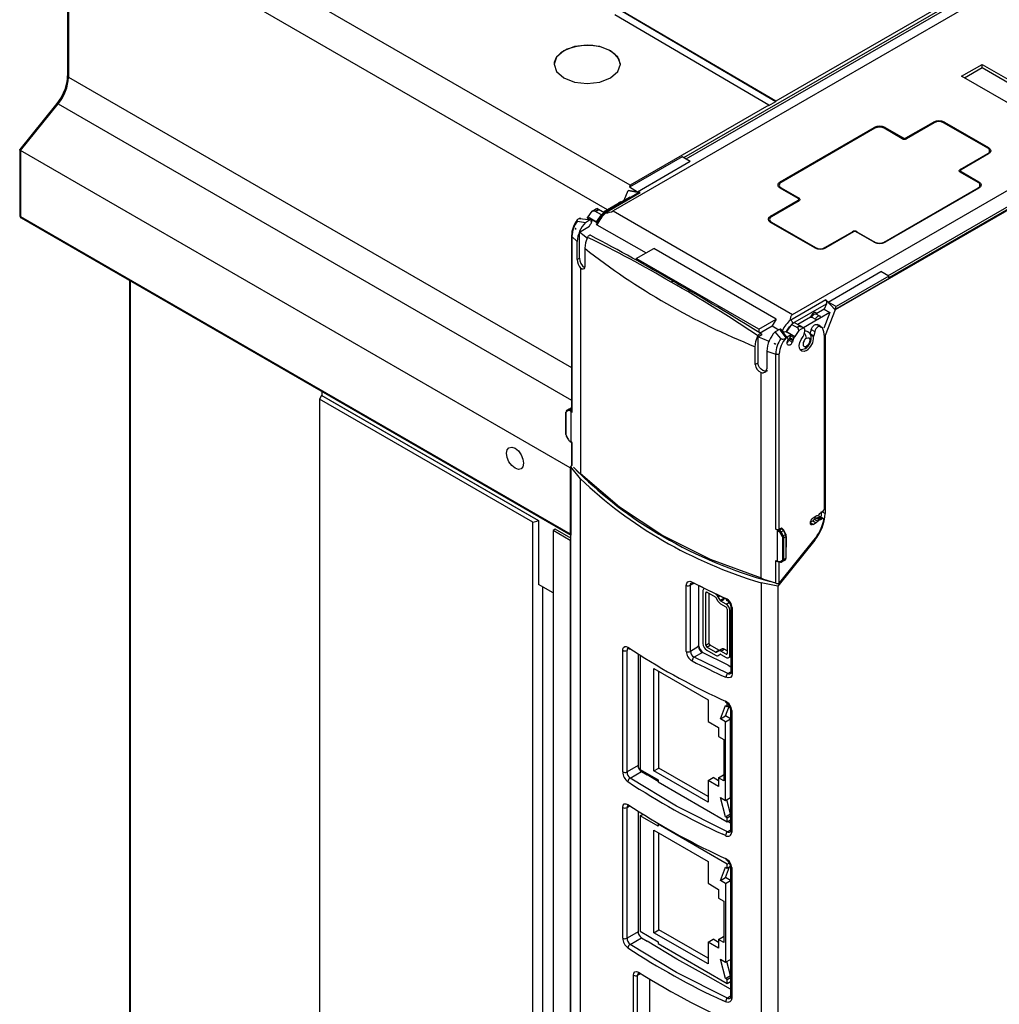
# Model space of a CAD drawing. Header units: millimetres. Extents: x 0 to 1397, y 0 to 1080.
# Tile 22 of 28: x 875 to 975, y 745 to 846. Entities that reach past the tile are written whole.
import ezdxf

# ---------------------------------------------------------------- set-up
doc = ezdxf.new("R2010")
doc.units = ezdxf.units.MM
doc.header["$LTSCALE"] = 5

msp = doc.modelspace()

# ---------------------------------------------------------------- linework, layer by layer
for p, q in [((937.12, 829.2), (880.763, 861.734)), ((879.451, 858.702), (879.451, 840.413)), ((934.8, 826.675), (879.539, 858.577)), ((879.539, 858.577), (879.539, 840.29)), ((988.659, 858.953), (952.046, 837.817)), ((989.374, 857.733), (935.39, 826.568)), ((970.874, 848.351), (942.581, 832.018)), ((971.129, 848.204), (942.837, 831.87)), ((952.046, 837.817), (936.306, 847.063)), ((936.306, 847.043), (952.046, 837.796)), ((953.775, 815.955), (1008.08, 847.305)), ((951.339, 837.408), (935.563, 846.675)), ((1009.519, 846.094), (958.119, 816.422)), ((971.099, 840.366), (973.22, 841.59)), ((971.389, 840.198), (973.22, 841.256)), ((973.22, 841.59), (983.827, 835.467)), ((973.22, 841.256), (973.22, 841.59)), ((973.22, 841.256), (983.537, 835.3)), ((879.451, 840.406), (879.451, 840.413)), ((879.539, 840.29), (931.105, 810.522)), ((981.706, 834.243), (971.099, 840.366)), ((878.808, 838.263), (878.35, 837.594)), ((878.35, 837.594), (874.541, 832.854)), ((874.624, 832.762), (878.478, 837.556)), ((878.478, 837.556), (931.104, 807.176)), ((951.339, 837.408), (937.12, 829.2)), ((951.339, 837.387), (952.046, 837.796)), ((951.339, 837.387), (951.339, 837.408)), ((952.046, 837.817), (952.046, 837.796)), ((958.113, 816.445), (992.069, 836.047)), ((963.537, 819.92), (991.832, 836.252)), ((992.069, 836.115), (963.631, 819.699)), ((952.509, 829.552), (962.126, 835.104)), ((962.211, 835.034), (952.595, 829.482)), ((965.01, 833.973), (963.172, 835.034)), ((963.257, 835.104), (965.096, 834.043)), ((965.379, 834.043), (968.207, 835.675)), ((968.292, 835.605), (965.464, 833.973)), ((973.778, 832.993), (969.253, 835.605)), ((969.338, 835.675), (973.864, 833.063)), ((874.536, 832.89), (874.536, 826.099)), ((930.981, 800.229), (874.624, 832.762)), ((874.624, 832.762), (874.624, 825.977)), ((942.436, 832.102), (937.036, 828.985)), ((943.271, 831.619), (942.436, 832.102)), ((970.95, 830.806), (973.778, 832.438)), ((973.864, 832.41), (971.035, 830.777)), ((943.271, 831.619), (937.872, 828.502)), ((972.788, 829.482), (970.95, 830.544)), ((971.035, 830.614), (972.874, 829.552)), ((937.12, 829.2), (937.036, 828.985)), ((937.872, 828.502), (937.036, 828.985)), ((954.348, 827.838), (952.509, 828.899)), ((952.595, 828.928), (954.433, 827.867)), ((963.172, 823.376), (972.788, 828.928)), ((972.874, 828.899), (963.257, 823.348)), ((938.046, 828.44), (934.44, 826.359)), ((934.54, 826.367), (938.141, 828.446)), ((937.075, 827.988), (936.214, 827.491)), ((936.517, 827.666), (936.906, 828.668)), ((936.906, 828.668), (936.916, 828.674)), ((938.141, 828.446), (936.906, 828.668)), ((936.916, 828.674), (937.872, 828.502)), ((937.168, 827.934), (937.075, 827.988)), ((933.212, 826.55), (933.682, 826.821)), ((935.864, 827.289), (934.37, 826.426)), ((936.325, 827.462), (936.278, 827.478)), ((936.338, 827.454), (936.325, 827.462)), ((951.519, 826.042), (954.348, 827.675)), ((954.433, 827.605), (951.605, 825.972)), ((874.624, 825.977), (930.981, 793.443)), ((874.686, 825.84), (931.028, 793.314)), ((932.706, 825.812), (932.803, 825.947)), ((932.91, 825.694), (932.706, 825.812)), ((932.803, 825.947), (933.212, 826.55)), ((932.803, 825.947), (933.677, 825.442)), ((933.505, 826.55), (933.212, 826.55)), ((934.18, 826.16), (933.505, 826.55)), ((933.677, 825.442), (934.18, 826.16)), ((934.463, 826.372), (933.707, 826.809)), ((935.39, 826.568), (953.775, 815.955)), ((931.714, 825.53), (932.532, 825.391)), ((931.853, 825.766), (931.88, 825.781)), ((931.892, 825.779), (931.88, 825.781)), ((931.892, 825.779), (932.866, 825.67)), ((931.931, 824.399), (932.934, 824.987)), ((932.532, 825.391), (932.966, 825.645)), ((932.866, 825.67), (932.966, 825.645)), ((932.947, 825.022), (932.933, 824.987)), ((933.081, 825.67), (932.963, 825.699)), ((933.114, 825.286), (933.074, 825.236)), ((933.169, 825.457), (933.084, 825.489)), ((933.14, 825.716), (933.662, 825.415)), ((933.169, 825.457), (933.164, 825.421)), ((933.662, 825.415), (933.843, 825.521)), ((933.662, 825.415), (933.677, 825.442)), ((933.719, 825.152), (938.744, 822.252)), ((956.045, 822.776), (951.519, 825.389)), ((951.605, 825.417), (956.13, 822.805)), ((931.108, 824.039), (931.104, 805.989)), ((931.149, 823.951), (931.145, 805.903)), ((931.149, 823.951), (931.694, 823.419)), ((931.502, 824.771), (931.496, 824.767)), ((931.496, 824.767), (931.496, 824.757)), ((931.496, 824.757), (931.567, 824.707)), ((931.567, 824.707), (931.502, 824.771)), ((931.931, 821.721), (931.931, 824.399)), ((957.091, 822.805), (959.919, 824.438)), ((960.004, 824.409), (957.176, 822.776)), ((962.126, 823.348), (960.287, 824.409)), ((960.373, 824.438), (962.211, 823.376)), ((931.693, 821.582), (931.694, 823.419)), ((932.46, 822.74), (932.459, 820.902)), ((937.748, 821.677), (939.548, 822.715)), ((952.099, 815.47), (939.548, 822.715)), ((931.693, 821.582), (931.931, 821.721)), ((950.299, 814.431), (937.748, 821.677)), ((937.748, 821.677), (937.748, 821.513)), ((932.036, 820.687), (932.031, 799.626)), ((957.414, 817.221), (962.813, 820.338)), ((963.631, 819.866), (958.231, 816.749)), ((963.631, 819.866), (962.813, 820.338)), ((963.631, 819.699), (963.631, 819.866)), ((885.779, 819.436), (885.779, 675.987)), ((885.867, 819.385), (885.867, 675.937)), ((957.195, 817.447), (953.593, 815.368)), ((953.786, 815.056), (957.237, 817.048)), ((957.237, 817.048), (957.015, 816.476)), ((958.119, 816.422), (957.195, 817.447)), ((957.414, 817.221), (958.113, 816.445)), ((958.231, 816.749), (957.414, 817.221)), ((958.113, 816.445), (958.231, 816.749)), ((956.549, 815.787), (956.195, 815.991)), ((956.241, 815.948), (956.249, 816.034)), ((957.015, 816.476), (956.249, 816.034)), ((957.581, 816.15), (956.512, 815.533)), ((957.581, 816.15), (956.958, 814.544)), ((957.015, 816.476), (957.581, 816.15)), ((958.119, 816.422), (957.098, 813.791)), ((950.299, 814.431), (952.099, 815.47)), ((950.364, 814.025), (951.679, 814.784)), ((951.679, 814.784), (952.367, 814.387)), ((953.653, 814.918), (953.141, 814.206)), ((954.328, 814.528), (953.653, 814.918)), ((954.92, 814.563), (954.048, 815.066)), ((955.6, 815.659), (954.31, 814.915)), ((956.466, 815.506), (954.876, 814.588)), ((955.6, 815.659), (955.749, 815.664)), ((955.749, 815.664), (956.103, 815.46)), ((956.629, 814.703), (956.276, 814.908)), ((956.704, 814.62), (956.35, 814.825)), ((956.812, 814.59), (956.463, 814.837)), ((956.469, 815.508), (956.466, 815.506)), ((956.512, 815.533), (956.469, 815.509)), ((950.218, 813.645), (950.616, 813.879)), ((950.299, 814.431), (950.299, 814.117)), ((950.569, 813.947), (950.616, 813.879)), ((952.424, 814.42), (951.975, 814.167)), ((952.569, 813.491), (951.975, 814.166)), ((952.525, 814.324), (952.424, 814.42)), ((953.1, 813.539), (952.525, 814.324)), ((952.716, 814.299), (952.578, 814.431)), ((953.141, 814.206), (953.126, 814.18)), ((953.126, 814.18), (953.647, 813.879)), ((953.141, 814.206), (954.016, 813.701)), ((953.164, 814.253), (953.168, 814.26)), ((953.647, 813.879), (953.199, 813.62)), ((953.915, 813.561), (953.561, 813.765)), ((954.426, 814.303), (954.016, 813.701)), ((954.426, 814.303), (954.328, 814.528)), ((954.895, 814.574), (954.426, 814.303)), ((954.923, 813.812), (955.015, 814.239)), ((955.932, 813.771), (955.578, 813.976)), ((955.61, 813.86), (955.924, 813.679)), ((955.688, 814.399), (956.042, 814.195)), ((956.042, 814.195), (955.932, 813.771)), ((957.026, 796.011), (957.03, 813.702)), ((957.098, 813.791), (957.098, 795.533)), ((950.218, 813.645), (950.218, 810.959)), ((951.894, 812.972), (952.002, 812.919)), ((952.008, 812.933), (951.894, 812.972)), ((952.008, 812.933), (952.002, 812.929)), ((952.002, 812.929), (952.002, 812.919)), ((953.1, 813.539), (953.066, 813.519)), ((953.217, 813.102), (953.277, 813.267)), ((953.39, 813.303), (953.744, 813.099)), ((953.794, 813.238), (953.441, 813.442)), ((953.477, 813.588), (953.831, 813.383)), ((953.794, 813.238), (953.744, 813.099)), ((953.831, 813.383), (953.794, 813.238)), ((949.945, 810.807), (949.946, 812.645)), ((951.123, 812.203), (951.122, 810.365)), ((951.123, 812.203), (952.044, 811.888)), ((952.04, 793.922), (952.044, 811.888)), ((952.405, 793.949), (952.409, 811.915)), ((950.218, 810.967), (949.945, 810.807)), ((950.538, 788.942), (950.543, 810.003)), ((905.49, 807.642), (905.286, 807.271)), ((905.49, 807.642), (905.523, 807.662)), ((927.7, 794.821), (905.49, 807.642)), ((905.523, 808.038), (905.523, 807.641)), ((905.523, 807.641), (927.737, 794.817)), ((927.135, 794.657), (905.286, 807.271)), ((905.286, 807.271), (905.286, 652.7)), ((930.503, 805.917), (930.502, 803.67)), ((930.532, 805.877), (930.531, 803.63)), ((930.803, 806.101), (930.573, 805.968)), ((930.823, 806.228), (930.594, 806.096)), ((930.823, 806.228), (931.065, 806.367)), ((931.027, 806.019), (930.903, 806.091)), ((931.104, 806.288), (930.973, 806.213)), ((931.104, 806.138), (930.973, 806.213)), ((931.027, 806.019), (931.026, 802.916)), ((931.145, 805.903), (931.027, 806.019)), ((930.557, 803.481), (930.786, 803.084)), ((930.573, 803.49), (930.802, 803.093)), ((930.902, 802.987), (931.026, 802.916)), ((930.923, 802.942), (931.067, 802.858)), ((931.026, 802.916), (931.145, 802.8)), ((931.103, 802.889), (931.102, 800.504)), ((931.145, 802.8), (931.144, 800.448)), ((931.028, 800.288), (930.981, 800.229)), ((930.981, 800.229), (930.981, 793.443)), ((931.028, 800.323), (931.137, 800.458)), ((932.033, 799.109), (931.028, 800.323)), ((931.028, 800.288), (931.028, 800.323)), ((931.028, 800.288), (931.028, 793.316)), ((931.305, 800.293), (932.38, 799.245)), ((932.033, 694.055), (932.033, 799.109)), ((956.648, 795.601), (956.9, 795.775)), ((956.867, 795.666), (957.098, 795.533)), ((927.135, 640.086), (927.135, 794.657)), ((927.737, 794.817), (927.737, 788.246)), ((955.557, 794.618), (955.91, 794.414)), ((955.845, 794.802), (956.199, 794.598)), ((955.884, 795.1), (956.162, 795.278)), ((956.199, 794.598), (955.91, 794.414)), ((956.015, 794.975), (956.369, 794.771)), ((956.162, 795.278), (956.181, 795.289)), ((956.526, 794.875), (956.172, 795.08)), ((956.35, 795.138), (956.704, 794.934)), ((956.455, 795.21), (956.808, 795.006)), ((956.922, 795.024), (956.568, 795.228)), ((956.704, 794.934), (956.676, 794.916)), ((956.808, 795.006), (956.704, 794.934)), ((929.44, 793.942), (929.213, 793.81)), ((929.213, 793.81), (929.213, 664.242)), ((930.981, 792.79), (929.213, 793.81)), ((931.028, 793.025), (929.44, 793.942)), ((952.397, 793.801), (952.04, 793.922)), ((952.24, 790.669), (952.24, 793.772)), ((952.24, 793.772), (952.365, 793.701)), ((952.686, 793.968), (952.397, 793.801)), ((952.405, 793.949), (952.572, 794.046)), ((952.465, 793.595), (952.694, 793.198)), ((952.572, 794.046), (952.686, 793.968)), ((952.585, 793.665), (952.827, 793.804)), ((952.585, 793.665), (952.814, 793.268)), ((952.664, 794.023), (952.624, 794.05)), ((952.745, 793.967), (952.664, 794.023)), ((953.036, 793.396), (952.827, 793.804)), ((953.02, 793.521), (952.866, 793.821)), ((953.096, 793.372), (953.02, 793.521)), ((955.91, 794.414), (955.897, 794.406)), ((931.028, 792.817), (930.981, 792.79)), ((930.981, 792.79), (930.981, 626.42)), ((931.028, 792.817), (931.028, 793.316)), ((931.028, 695.037), (931.028, 792.817)), ((956.038, 792.799), (952.241, 788.077)), ((952.469, 788.458), (955.965, 792.806)), ((952.735, 793.059), (952.735, 790.812)), ((952.814, 793.268), (953.036, 793.396)), ((952.876, 790.812), (952.877, 793.059)), ((952.877, 793.059), (953.095, 793.184)), ((953.095, 793.184), (953.094, 790.937)), ((953.123, 791.078), (953.124, 793.228)), ((952.039, 790.738), (952.24, 790.669)), ((952.039, 788.386), (952.039, 790.738)), ((952.364, 790.597), (952.24, 790.669)), ((952.24, 790.635), (952.385, 790.552)), ((952.283, 790.64), (952.301, 790.634)), ((952.403, 788.391), (952.404, 790.568)), ((952.693, 790.72), (952.464, 790.588)), ((952.826, 790.681), (952.585, 790.542)), ((952.585, 790.542), (952.814, 790.674)), ((953.036, 790.802), (952.814, 790.674)), ((952.826, 790.681), (953.036, 790.802)), ((953.094, 790.937), (952.876, 790.812)), ((953.123, 790.976), (953.123, 791.078)), ((952.403, 788.391), (952.469, 788.458)), ((929.213, 787.393), (927.737, 788.246)), ((928.14, 788.013), (928.14, 711.2)), ((942.875, 781.399), (942.875, 788.176)), ((943.671, 788.401), (943.29, 788.181)), ((943.29, 781.404), (943.29, 788.181)), ((943.671, 788.401), (946.939, 786.809)), ((944.133, 788.176), (944.133, 781.891)), ((944.583, 787.584), (944.583, 782.195)), ((944.866, 787.421), (944.972, 787.482)), ((945.858, 786.971), (944.972, 787.482)), ((952.241, 788.077), (950.54, 788.425)), ((950.54, 788.425), (950.54, 683.371)), ((952.241, 788.077), (952.241, 682.791)), ((944.866, 782.032), (944.866, 787.421)), ((945.208, 782.23), (945.208, 787.346)), ((946.145, 786.527), (945.932, 786.892)), ((946.131, 787.01), (946.313, 787.114)), ((946.344, 786.644), (946.131, 787.01)), ((946.344, 786.644), (946.686, 786.842)), ((946.418, 786.566), (946.761, 786.763)), ((946.952, 786.258), (946.418, 786.566)), ((946.686, 786.842), (946.613, 786.968)), ((946.952, 786.258), (947.294, 786.455)), ((947.268, 786.471), (947.001, 786.625)), ((946.952, 785.931), (946.418, 786.239)), ((947.058, 785.747), (947.058, 781.175)), ((947.341, 785.584), (947.456, 785.651)), ((947.341, 781.011), (947.341, 785.584)), ((947.456, 786.024), (947.456, 779.247)), ((947.572, 785.887), (947.572, 779.11)), ((936.359, 769.053), (936.359, 781.52)), ((936.799, 769.042), (936.799, 781.51)), ((944.133, 781.891), (943.29, 781.404)), ((944.133, 781.891), (944.129, 782.001)), ((944.137, 782.012), (944.133, 782.013)), ((944.866, 782.032), (945.208, 782.23)), ((944.972, 781.848), (945.314, 782.046)), ((945.858, 781.337), (944.972, 781.848)), ((944.972, 781.522), (945.858, 781.01)), ((946.2, 781.535), (945.314, 782.046)), ((945.858, 781.337), (946.2, 781.535)), ((945.932, 781.329), (946.275, 781.527)), ((946.145, 781.449), (945.932, 781.329)), ((946.145, 781.449), (946.487, 781.647)), ((946.487, 781.647), (946.275, 781.527)), ((946.418, 781.421), (946.761, 781.619)), ((946.952, 781.113), (946.418, 781.421)), ((947.058, 781.448), (946.761, 781.619)), ((937.924, 781.144), (937.924, 769.692)), ((938.148, 781.003), (938.148, 769.285)), ((944.521, 781.298), (943.671, 780.808)), ((947.122, 779.126), (943.671, 780.808)), ((947.154, 780), (944.521, 781.298)), ((946.131, 780.982), (946.344, 781.102)), ((946.418, 781.095), (946.952, 780.787)), ((946.952, 781.113), (947.058, 781.175)), ((947.227, 780.76), (947.456, 780.892)), ((947.341, 781.011), (947.456, 781.078)), ((939.548, 779.647), (945.106, 776.439)), ((939.548, 769.146), (939.548, 779.647)), ((947.154, 780), (947.456, 779.826)), ((940.067, 769.446), (940.067, 779.348)), ((947.122, 779.126), (947.456, 779.318)), ((945.106, 776.439), (945.106, 774.209)), ((946.423, 776.508), (946.896, 776.289)), ((946.371, 774.5), (946.895, 775.859)), ((946.89, 774.799), (947.294, 775.848)), ((946.895, 775.859), (947.072, 775.757)), ((947.072, 775.757), (947.072, 776.077)), ((947.072, 775.757), (947.278, 775.876)), ((947.416, 775.484), (947.416, 763.017)), ((947.532, 775.347), (947.532, 762.88)), ((946.371, 774.5), (946.89, 774.799)), ((946.895, 774.197), (946.371, 774.5)), ((947.414, 774.497), (946.89, 774.799)), ((946.895, 774.197), (947.414, 774.497)), ((947.414, 766.413), (947.414, 774.497)), ((945.106, 774.209), (946.181, 773.589)), ((946.181, 773.589), (946.181, 772.691)), ((946.895, 766.114), (946.895, 774.197)), ((946.181, 772.691), (946.718, 772.381)), ((946.718, 772.381), (946.718, 768.135)), ((937.924, 769.692), (936.799, 769.042)), ((938.148, 769.285), (939.987, 768.224)), ((939.548, 769.146), (940.067, 769.446)), ((945.106, 766.537), (940.067, 769.446)), ((937.11, 768.406), (938.278, 769.08)), ((938.278, 769.08), (938.848, 768.751)), ((939.987, 768.052), (938.848, 768.751)), ((945.106, 765.938), (939.548, 769.146)), ((945.106, 768.167), (945.625, 768.466)), ((946.181, 768.145), (945.625, 768.466)), ((946.181, 768.445), (946.7, 768.744)), ((946.718, 768.135), (946.181, 768.445)), ((946.181, 768.445), (946.181, 767.547)), ((946.718, 768.733), (946.7, 768.744)), ((939.987, 768.224), (939.987, 768.02)), ((939.987, 768.02), (947.072, 763.929)), ((945.106, 768.167), (945.106, 765.938)), ((946.181, 767.547), (945.106, 768.167)), ((946.371, 766.416), (946.895, 766.114)), ((946.895, 764.452), (946.371, 766.416)), ((946.895, 766.114), (947.414, 766.413)), ((936.359, 752.01), (936.359, 765.401)), ((936.799, 765.391), (937.11, 765.571)), ((936.799, 752), (936.799, 765.391)), ((947.414, 764.751), (947.03, 766.191)), ((937.924, 765.026), (937.924, 752.649)), ((938.148, 764.541), (938.433, 764.705)), ((938.148, 764.541), (938.148, 752.701)), ((939.987, 763.48), (938.148, 764.541)), ((946.895, 764.452), (947.414, 764.751)), ((947.072, 764.35), (946.895, 764.452)), ((947.072, 764.35), (947.416, 764.549)), ((947.072, 763.929), (947.072, 764.35)), ((947.416, 764.75), (947.414, 764.751)), ((939.987, 763.684), (940.055, 763.723)), ((939.987, 763.684), (939.987, 763.48)), ((947.072, 759.594), (939.987, 763.684)), ((947.072, 763.929), (947.416, 764.128)), ((947.416, 763.804), (947.136, 763.966)), ((939.548, 763.063), (945.106, 759.855)), ((939.548, 752.562), (939.548, 763.063)), ((940.067, 752.862), (940.067, 762.764)), ((946.896, 762.516), (946.603, 762.651)), ((947.416, 763.088), (947.083, 762.896)), ((946.423, 760.39), (946.896, 760.171)), ((945.106, 759.855), (945.106, 757.625)), ((946.371, 757.916), (946.895, 759.275)), ((946.89, 758.215), (947.313, 759.312)), ((946.895, 759.275), (947.072, 759.173)), ((947.072, 759.594), (947.297, 759.724)), ((947.072, 759.173), (947.072, 759.594)), ((947.072, 759.173), (947.414, 759.371)), ((947.416, 759.366), (947.416, 745.974)), ((947.532, 759.229), (947.532, 745.838)), ((946.371, 757.916), (946.89, 758.215)), ((947.414, 757.913), (946.89, 758.215)), ((945.106, 757.625), (946.181, 757.005)), ((946.895, 757.613), (946.371, 757.916)), ((946.895, 757.613), (947.414, 757.913)), ((946.895, 757.613), (946.895, 749.53)), ((947.414, 757.913), (947.414, 749.829)), ((946.181, 757.005), (946.181, 756.107)), ((946.181, 756.107), (946.718, 755.797)), ((946.718, 755.797), (946.718, 751.551)), ((937.924, 752.649), (936.799, 752)), ((938.148, 752.701), (939.987, 751.64)), ((939.548, 752.562), (940.067, 752.862)), ((945.106, 749.354), (939.548, 752.562)), ((945.106, 749.953), (940.067, 752.862)), ((946.181, 751.861), (946.7, 752.16)), ((946.718, 752.149), (946.7, 752.16)), ((937.11, 751.363), (938.278, 752.037)), ((938.278, 752.037), (938.848, 751.708)), ((939.987, 751.64), (939.987, 751.436)), ((939.987, 751.436), (947.072, 747.345)), ((945.106, 751.583), (945.625, 751.882)), ((945.106, 751.583), (945.106, 749.354)), ((946.181, 750.963), (945.106, 751.583)), ((946.181, 751.561), (945.625, 751.882)), ((946.181, 751.861), (946.181, 750.963)), ((946.718, 751.551), (946.181, 751.861)), ((946.371, 749.832), (946.895, 749.53)), ((946.895, 747.868), (946.371, 749.832)), ((946.895, 749.53), (947.414, 749.829)), ((947.414, 748.167), (947.03, 749.607)), ((937.449, 704.597), (937.449, 748.2)), ((937.885, 748.193), (938.209, 748.38)), ((937.885, 704.59), (937.885, 748.193)), ((947.416, 746.762), (945.132, 748.08)), ((946.895, 747.868), (947.414, 748.167)), ((947.416, 748.166), (947.414, 748.167)), ((939.091, 747.822), (939.091, 705.286)), ((947.072, 747.766), (946.895, 747.868)), ((947.072, 747.766), (947.416, 747.965)), ((947.072, 747.345), (947.072, 747.766)), ((947.072, 747.345), (947.416, 747.544)), ((946.896, 745.473), (946.603, 745.608)), ((947.416, 746.046), (947.083, 745.854))]:
    msp.add_line(p, q)
at = {"flags": 128}
for points in [[(935.117, 842.984), (934.014, 843.409), (932.713, 843.559), (931.412, 843.409), (930.309, 842.984), (929.572, 842.347), (929.313, 841.596), (929.572, 840.845), (930.309, 840.208)], [(936.113, 841.575), (936.111, 841.642), (935.954, 842.169), (935.556, 842.652), (934.947, 843.055), (934.173, 843.348), (933.291, 843.51), (932.365, 843.528), (931.466, 843.401), (930.659, 843.139), (930.004, 842.761), (929.55, 842.295), (929.331, 841.776), (929.313, 841.575)], [(930.309, 840.208), (931.412, 839.783), (932.713, 839.633), (934.014, 839.783), (935.117, 840.208), (935.854, 840.845), (936.113, 841.596), (935.854, 842.347), (935.117, 842.984)], [(878.478, 837.556), (878.439, 837.577), (878.405, 837.592), (878.378, 837.599), (878.359, 837.599), (878.35, 837.594)], [(973.864, 833.063), (974.037, 832.913), (974.098, 832.736), (974.037, 832.56), (973.864, 832.41)], [(874.624, 832.762), (874.589, 832.785), (874.561, 832.806), (874.543, 832.825), (874.536, 832.842), (874.544, 832.852)], [(970.95, 830.544), (970.888, 830.594), (970.858, 830.654), (970.864, 830.716), (970.906, 830.774), (970.95, 830.806)], [(971.035, 830.777), (970.992, 830.74), (970.977, 830.695), (970.991, 830.651), (971.035, 830.614)], [(952.509, 828.899), (952.341, 829.042), (952.291, 829.132), (952.275, 829.226), (952.291, 829.319), (952.341, 829.409), (952.509, 829.552)], [(972.874, 829.552), (973.047, 829.403), (973.108, 829.226), (973.047, 829.049), (972.874, 828.899)], [(938.141, 828.446), (938.066, 828.443), (938.011, 828.416)], [(954.348, 827.675), (954.391, 827.712), (954.406, 827.756), (954.392, 827.801), (954.348, 827.838)], [(954.433, 827.867), (954.495, 827.816), (954.525, 827.756), (954.519, 827.694), (954.477, 827.637), (954.433, 827.605)], [(933.682, 826.821), (933.8, 826.718), (933.822, 826.676), (933.82, 826.639), (933.809, 826.621), (933.792, 826.606), (933.767, 826.591), (933.735, 826.578), (933.695, 826.568), (933.644, 826.559), (933.505, 826.55)], [(935.022, 826.803), (935.042, 826.827), (935.146, 826.913), (935.253, 826.963), (935.352, 826.971), (935.414, 826.946)], [(935.835, 827.238), (935.832, 827.232), (935.831, 827.188), (935.844, 827.169)], [(874.624, 825.977), (874.64, 825.893), (874.686, 825.84), (874.686, 825.84)], [(931.88, 825.781), (931.935, 825.805), (931.984, 825.81)], [(931.985, 825.809), (931.937, 825.803), (931.892, 825.779)], [(931.984, 825.81), (932.044, 825.782), (932.08, 825.717)], [(933.789, 825.438), (933.989, 825.749), (934.411, 826.241)], [(934.411, 826.241), (934.415, 826.319), (934.436, 826.354), (934.482, 826.375), (934.54, 826.367)], [(951.519, 825.389), (951.346, 825.539), (951.285, 825.715), (951.346, 825.892), (951.519, 826.042)], [(931.853, 825.766), (931.722, 825.678), (931.659, 825.605), (931.654, 825.579), (931.663, 825.557), (931.683, 825.541), (931.714, 825.53)], [(933.074, 825.236), (933.001, 825.135), (932.947, 825.022)], [(932.966, 825.645), (933.013, 825.666), (933.057, 825.674), (933.096, 825.668), (933.129, 825.648), (933.153, 825.616), (933.169, 825.571), (933.175, 825.518), (933.169, 825.457)], [(933.789, 825.438), (933.7, 825.371), (933.653, 825.298), (933.649, 825.237), (933.674, 825.188), (933.719, 825.152)], [(931.111, 824.045), (931.114, 824.004), (931.149, 823.951)], [(931.567, 824.707), (931.527, 824.741), (931.496, 824.767)], [(932.736, 823.737), (932.283, 824.106), (931.931, 824.399)], [(932.736, 823.858), (932.531, 823.285), (932.46, 822.74)], [(933.094, 824.035), (933.061, 824.066), (933.018, 824.081), (932.971, 824.078), (932.919, 824.06), (932.867, 824.026), (932.817, 823.979), (932.772, 823.922), (932.736, 823.858)], [(960.287, 824.409), (960.369, 824.437), (960.373, 824.438)], [(932.459, 820.902), (932.437, 820.736), (932.372, 820.625), (932.273, 820.581), (932.15, 820.608), (932.036, 820.687)], [(941.317, 819.274), (941.396, 819.34), (941.476, 819.371), (941.542, 819.363), (941.586, 819.327)], [(953.563, 815.424), (953.582, 815.723), (953.654, 815.855), (953.775, 815.955)], [(956.249, 816.034), (956.196, 816.104), (956.119, 816.139), (956.026, 816.135), (955.924, 816.094), (955.823, 816.018), (955.73, 815.914), (955.653, 815.791), (955.6, 815.659)], [(955.749, 815.664), (955.794, 815.758), (955.853, 815.845), (955.921, 815.918), (955.995, 815.971), (956.069, 816.003), (956.137, 816.009), (956.195, 815.991)], [(956.103, 815.46), (956.148, 815.554), (956.206, 815.641), (956.275, 815.713), (956.349, 815.767), (956.422, 815.799), (956.491, 815.805), (956.549, 815.787)], [(956.641, 815.7), (956.583, 815.763), (956.51, 815.802)], [(956.512, 815.533), (956.567, 815.566), (956.624, 815.614), (956.645, 815.655), (956.641, 815.697), (956.613, 815.731), (956.609, 815.734)], [(956.549, 815.787), (956.55, 815.786), (956.595, 815.744)], [(953.168, 814.26), (953.455, 814.687), (953.786, 815.056)], [(954.051, 815.059), (954.026, 815.076), (953.959, 815.087), (953.859, 815.067), (953.737, 814.996), (953.653, 814.918)], [(954.328, 814.528), (954.303, 814.632), (954.307, 814.669), (954.318, 814.696), (954.337, 814.717), (954.361, 814.731), (954.391, 814.739), (954.426, 814.741), (954.514, 814.73), (954.62, 814.699), (954.895, 814.574)], [(955.688, 814.399), (955.734, 814.538), (955.808, 814.67), (955.901, 814.785), (956.006, 814.871), (956.112, 814.921), (956.211, 814.929), (956.276, 814.908)], [(956.704, 814.62), (956.647, 814.692), (956.565, 814.725), (956.466, 814.716), (956.36, 814.666), (956.255, 814.58), (956.161, 814.466), (956.088, 814.333), (956.042, 814.195)], [(956.398, 814.837), (956.419, 814.842), (956.47, 814.83)], [(949.946, 812.645), (950.015, 813.191), (950.218, 813.766)], [(950.218, 813.766), (950.253, 813.83), (950.297, 813.888), (950.346, 813.935), (950.397, 813.97), (950.448, 813.989), (950.496, 813.991), (950.537, 813.977), (950.569, 813.947)], [(952.525, 814.324), (952.566, 814.334), (952.631, 814.338), (952.677, 814.327), (952.706, 814.309), (952.729, 814.279), (952.738, 814.242), (952.735, 814.2), (952.721, 814.157)], [(953.274, 813.529), (952.945, 813.927), (952.719, 814.306)], [(954.016, 813.701), (953.969, 813.627), (953.915, 813.561)], [(955.088, 812.476), (955.227, 812.573), (955.352, 812.695), (955.538, 812.961), (955.639, 813.197), (955.68, 813.377), (955.669, 813.719), (955.568, 813.961), (955.471, 814.081), (955.338, 814.183)], [(955.932, 813.771), (955.923, 813.723), (955.924, 813.679)], [(956.825, 814.569), (956.775, 814.614), (956.704, 814.62)], [(957.03, 813.702), (956.978, 814.179), (956.825, 814.569)], [(951.364, 813.18), (950.72, 813.439), (950.218, 813.645)], [(950.218, 813.645), (950.218, 812.306), (950.218, 810.967)], [(952.002, 812.929), (951.942, 812.953), (951.894, 812.972)], [(952.569, 813.491), (952.606, 813.462), (952.651, 813.441), (952.701, 813.428), (952.759, 813.424), (952.906, 813.447), (953.066, 813.519)], [(953.506, 812.828), (953.438, 812.798), (953.373, 812.787), (953.315, 812.797), (953.267, 812.827), (953.232, 812.876), (953.211, 812.94), (953.206, 813.017), (953.217, 813.102)], [(955.192, 812.255), (954.949, 812.162), (954.732, 812.174), (954.567, 812.289), (954.47, 812.495), (954.453, 812.769), (954.517, 813.081), (954.656, 813.397), (954.854, 813.681)], [(955.192, 813.521), (955.057, 813.413), (954.995, 813.339), (954.941, 813.255), (954.866, 813.082), (954.838, 812.909), (954.866, 812.767), (954.941, 812.68), (954.995, 812.66), (955.057, 812.658), (955.192, 812.704)], [(955.192, 813.521), (955.322, 813.568), (955.386, 813.566), (955.442, 813.546), (955.487, 813.508), (955.52, 813.453), (955.545, 813.317), (955.52, 813.152), (955.487, 813.059), (955.442, 812.968), (955.386, 812.883), (955.322, 812.808), (955.192, 812.704)], [(950.218, 810.967), (950.218, 810.963), (950.218, 810.959)], [(951.187, 810.177), (951.1, 810.135), (950.923, 810.131), (950.729, 810.197), (950.541, 810.326), (950.383, 810.503), (950.272, 810.705), (950.221, 810.908), (950.218, 810.959)], [(930.573, 805.968), (930.542, 805.933), (930.532, 805.877)], [(930.903, 806.091), (930.848, 806.11), (930.803, 806.101)], [(931.145, 805.903), (931.114, 805.983), (931.105, 806.032)], [(930.531, 803.63), (930.542, 803.561), (930.573, 803.49)], [(930.573, 803.49), (930.564, 803.485), (930.559, 803.482), (930.557, 803.481), (930.557, 803.481)], [(930.802, 803.093), (930.794, 803.088), (930.788, 803.085), (930.786, 803.084), (930.786, 803.084)], [(930.802, 803.093), (930.848, 803.031), (930.902, 802.987)], [(931.026, 802.916), (931.03, 802.892), (931.044, 802.873), (931.055, 802.866), (931.07, 802.863), (931.087, 802.864), (931.106, 802.87)], [(931.145, 802.8), (931.114, 802.806), (931.105, 802.815)], [(924.433, 801.714), (924.5, 802.066), (924.692, 802.286), (924.979, 802.342), (925.317, 802.225), (925.655, 801.952), (925.942, 801.565), (926.133, 801.123), (926.201, 800.694)], [(926.201, 800.694), (926.133, 800.342), (925.942, 800.121), (925.655, 800.066), (925.317, 800.183), (924.979, 800.456), (924.692, 800.843), (924.5, 801.285), (924.433, 801.714)], [(932.031, 799.626), (932.03, 799.621), (932.028, 799.616), (932.02, 799.612), (931.989, 799.623), (931.864, 799.718), (931.301, 800.289)], [(932.031, 799.626), (936.037, 796.215), (940.478, 793.285)], [(956.487, 795.434), (956.563, 795.528), (956.648, 795.601)], [(956.691, 795.158), (956.727, 795.407), (956.745, 795.737)], [(955.897, 794.406), (955.782, 794.366), (955.684, 794.383), (955.618, 794.457), (955.593, 794.574), (955.613, 794.719), (955.675, 794.869), (955.77, 795.003), (955.884, 795.1)], [(956.181, 795.289), (956.258, 795.322), (956.33, 795.33)], [(956.369, 794.771), (956.289, 794.672), (956.199, 794.598)], [(956.676, 794.916), (956.598, 794.883), (956.526, 794.875)], [(956.959, 794.889), (956.963, 794.931), (956.96, 794.967), (956.948, 794.998), (956.929, 795.019), (956.904, 795.031), (956.875, 795.033), (956.842, 795.024), (956.808, 795.006)], [(952.24, 793.772), (952.242, 793.782), (952.247, 793.788), (952.262, 793.794), (952.303, 793.798), (952.397, 793.787)], [(952.365, 793.701), (952.419, 793.657), (952.465, 793.595)], [(952.585, 793.665), (952.499, 793.747), (952.397, 793.801)], [(952.465, 793.595), (952.489, 793.609), (952.521, 793.627), (952.554, 793.647), (952.585, 793.665)], [(952.686, 793.968), (952.715, 793.976), (952.74, 793.97), (952.757, 793.952), (952.762, 793.923)], [(952.854, 793.813), (952.812, 793.877), (952.762, 793.923)], [(952.827, 793.804), (952.851, 793.815), (952.864, 793.821), (952.865, 793.82), (952.854, 793.813)], [(931.028, 793.316), (930.997, 793.359), (930.981, 793.443)], [(940.478, 793.285), (945.323, 790.855), (950.538, 788.942)], [(940.478, 793.285), (940.485, 793.225), (940.507, 793.179), (940.54, 793.147), (940.559, 793.142)], [(952.694, 793.198), (952.705, 793.204), (952.718, 793.212), (952.733, 793.221), (952.75, 793.23), (952.767, 793.24), (952.784, 793.25), (952.8, 793.259), (952.814, 793.268)], [(952.694, 793.198), (952.725, 793.127), (952.735, 793.059)], [(953.036, 793.396), (953.06, 793.407), (953.073, 793.412), (953.074, 793.411), (953.063, 793.404)], [(953.095, 793.184), (953.08, 793.286), (953.036, 793.396)], [(953.101, 793.262), (953.091, 793.332), (953.063, 793.404)], [(953.095, 793.184), (953.115, 793.202), (953.124, 793.223), (953.119, 793.244), (953.101, 793.262)], [(952.301, 790.634), (952.287, 790.625), (952.273, 790.621), (952.262, 790.623), (952.254, 790.628), (952.243, 790.646), (952.24, 790.669)], [(952.464, 790.588), (952.418, 790.578), (952.364, 790.597)], [(952.735, 790.812), (952.724, 790.755), (952.693, 790.72)], [(953.036, 790.802), (953.079, 790.854), (953.094, 790.937)], [(953.094, 790.937), (953.115, 790.955), (953.123, 790.976), (953.118, 790.997), (953.1, 791.015)], [(942.875, 788.176), (942.919, 788.4), (943.046, 788.544), (943.24, 788.587), (943.352, 788.566), (943.471, 788.517)], [(943.471, 788.517), (943.486, 788.433), (943.53, 788.382)], [(952.039, 788.386), (950.82, 788.775), (950.608, 788.874), (950.556, 788.912), (950.542, 788.928), (950.539, 788.935), (950.538, 788.942)], [(943.29, 788.181), (943.313, 788.309), (943.386, 788.405)], [(943.402, 788.415), (943.441, 788.415), (943.535, 788.379)], [(943.53, 788.382), (943.595, 788.371), (943.671, 788.401)], [(946.936, 786.829), (946.95, 786.746), (946.99, 786.695), (946.998, 786.694)], [(936.359, 781.52), (936.376, 781.675), (936.427, 781.796), (936.559, 781.899), (936.707, 781.901), (936.884, 781.821)], [(936.89, 781.724), (936.89, 781.72), (936.944, 781.685)], [(947.572, 779.11), (947.525, 778.885), (947.389, 778.735), (947.182, 778.684), (946.936, 778.745)], [(947.456, 779.25), (947.445, 779.164), (947.419, 779.128)], [(947.572, 779.11), (947.526, 779.135), (947.491, 779.166), (947.467, 779.2), (947.456, 779.236), (947.457, 779.247)], [(947.083, 762.896), (941.877, 765.519), (937.11, 768.406)], [(936.359, 765.401), (936.398, 765.622), (936.509, 765.758), (936.68, 765.787), (936.884, 765.702)], [(936.884, 765.702), (936.901, 765.617), (936.947, 765.566)], [(936.89, 765.605), (936.891, 765.601), (936.947, 765.564)], [(947.416, 763.016), (947.405, 762.933), (947.38, 762.898)], [(946.896, 760.171), (946.91, 760.087), (946.951, 760.037), (946.959, 760.036)], [(947.083, 745.854), (941.877, 748.476), (937.11, 751.363)], [(945.132, 748.08), (941.895, 749.839), (938.848, 751.708)], [(937.449, 748.2), (937.489, 748.422), (937.603, 748.559), (937.778, 748.591), (937.879, 748.564), (937.987, 748.508)], [(937.982, 748.413), (937.986, 748.407), (938.048, 748.372)], [(937.987, 748.508), (938.003, 748.424), (938.049, 748.373)], [(947.532, 745.838), (947.485, 745.612), (947.349, 745.462), (947.142, 745.412), (946.896, 745.473)], [(947.416, 745.977), (947.405, 745.891), (947.38, 745.856)], [(947.532, 745.838), (947.486, 745.863), (947.451, 745.893), (947.427, 745.927), (947.417, 745.963), (947.417, 745.974)]]:
    msp.add_lwpolyline(points, dxfattribs=at)
for centre, radius, start, end in [((874.939, 840.502), 4.605, 320.22793, 357.36071), ((875.45, 840.416), 3.988, 327.32627, 359.81979), ((879.603, 840.43), 0.154, 189.04614, 245.32701), ((962.692, 834.012), 1.23, 62.60967, 117.39033), ((961.937, 834.786), 0.37, 42.05224, 59.23908), ((962.692, 834.107), 1.044, 62.60967, 117.39033), ((963.446, 834.786), 0.37, 120.76092, 137.94776), ((968.773, 834.584), 1.23, 62.60967, 117.39033), ((968.018, 835.358), 0.37, 42.05224, 59.23908), ((968.773, 834.679), 1.044, 62.60967, 117.39033), ((969.527, 835.358), 0.37, 120.76092, 137.94776), ((965.285, 833.725), 0.37, 120.76092, 137.94776), ((965.237, 834.403), 0.486, 242.18456, 297.81544), ((965.237, 834.313), 0.305, 242.34354, 297.65646), ((965.189, 833.725), 0.37, 42.05224, 59.23908), ((974.053, 832.745), 0.37, 120.76092, 137.94777), ((973.673, 832.716), 0.297, 290.78342, 69.21658), ((973.759, 832.238), 0.202, 58.6033, 84.40654), ((970.93, 830.605), 0.202, 58.6033, 84.40653), ((971.224, 830.296), 0.37, 120.76092, 137.94776), ((952.7, 829.205), 0.297, 110.78342, 249.21658), ((952.32, 829.235), 0.37, 42.05224, 59.23908), ((952.614, 828.727), 0.202, 95.59346, 121.3967), ((973.063, 829.235), 0.37, 120.76092, 137.94777), ((972.683, 829.205), 0.297, 290.78342, 69.21658), ((972.769, 828.727), 0.202, 58.6033, 84.40654), ((954.453, 827.666), 0.202, 95.59346, 121.3967), ((936.2, 827.095), 0.391, 77.32265, 158.68519), ((936.32, 827.041), 0.44, 95.47186, 157.41331), ((954.159, 827.357), 0.37, 42.05223, 59.23908), ((874.836, 826.099), 0.3, 180, 239.86052), ((874.686, 826.114), 0.151, 185.6948, 245.62534), ((937.407, 823.369), 4.097, 133.01309, 154.18967), ((934.512, 825.918), 0.41, 103.65004, 143.83452), ((934.582, 826.532), 0.17, 255.49221, 280.11285), ((934.543, 828.214), 1.851, 272.15598, 297.25212), ((951.71, 825.695), 0.297, 110.78342, 249.21658), ((951.33, 825.724), 0.37, 42.05224, 59.23908), ((933.805, 823.957), 2.698, 141.87392, 178.14028), ((933.989, 823.827), 2.842, 143.16645, 177.4909), ((934.825, 823.252), 3.136, 136.99816, 176.9549), ((932.94, 825.598), 0.104, 66.87902, 135.52058), ((932.855, 825.459), 0.312, 326.19457, 353.00778), ((951.624, 825.217), 0.202, 95.59346, 121.3967), ((880.907, 716.496), 119.217, 59.5541, 64.23083), ((835.379, 637.774), 210.336, 59.67264, 62.31775), ((960.146, 824.008), 0.486, 62.18456, 117.81544), ((959.899, 824.237), 0.202, 58.6033, 84.40654), ((960.146, 824.139), 0.305, 62.34354, 117.65646), ((956.15, 822.604), 0.202, 95.59346, 121.3967), ((956.61, 823.732), 1.044, 242.60967, 297.39033), ((957.071, 822.604), 0.202, 58.6033, 84.40654), ((962.231, 823.176), 0.202, 95.59346, 121.3967), ((962.692, 824.439), 1.23, 242.60967, 297.39033), ((962.692, 824.303), 1.044, 242.60967, 297.39033), ((963.152, 823.176), 0.202, 58.6033, 84.40654), ((976.441, 878.731), 71.2, 231.85038, 248.15313), ((956.61, 823.868), 1.23, 242.60967, 297.39033), ((933.131, 821.619), 1.438, 181.48386, 220.37929), ((933.056, 821.702), 1.125, 179.02366, 236.80109), ((866.839, 688.997), 150.064, 56.24644, 60.24366), ((809.39, 588.42), 266.071, 57.95361, 60.20865), ((956.873, 817.211), 0.399, 335.79919, 36.18037), ((955.541, 812.894), 4.3, 143.19354, 153.91915), ((956.347, 812.438), 4.083, 132.99765, 152.84046), ((953.644, 815.432), 0.0815, 185.10484, 231.57178), ((953.252, 814.942), 0.546, 12.03224, 51.30006), ((956.243, 815.807), 0.374, 247.98518, 306.50644), ((954.205, 812.031), 3.087, 136.23408, 176.81381), ((952.504, 814.32), 0.128, 8.04491, 128.82832), ((952.875, 814.702), 0.534, 254.34633, 302.82596), ((953.797, 813.545), 0.323, 136.8926, 172.35651), ((953.046, 814.241), 0.701, 317.24888, 328.88924), ((954.599, 813.898), 0.335, 319.46446, 345.13019), ((954.751, 814.334), 0.281, 340.36673, 59.05142), ((954.404, 813.479), 0.788, 3.09347, 44.17054), ((955.145, 813.822), 0.41, 61.70069, 109.61448), ((955.138, 811.762), 3.096, 146.06327, 177.66575), ((955.032, 811.777), 2.627, 138.44564, 176.98401), ((953.181, 813.443), 0.125, 33.92591, 130.08849), ((952.789, 813.584), 0.663, 310.03698, 334.92617), ((953.004, 813.399), 0.304, 334.3398, 22.11861), ((952.911, 813.652), 0.57, 338.38426, 353.46542), ((953.167, 813.364), 0.635, 302.30314, 335.26808), ((954.151, 813.34), 0.323, 136.8924, 172.35566), ((954.941, 812.68), 0.252, 305.70256, 5.61489), ((954.367, 813.579), 1.56, 301.92042, 3.66181), ((952.195, 812.334), 0.47, 251.29495, 297.04686), ((954.684, 813.153), 0.789, 258.33513, 300.82754), ((950.86, 810.862), 0.916, 183.44165, 249.75061), ((950.716, 810.37), 0.406, 244.68555, 359.34006), ((930.553, 805.922), 0.0503, 185.70013, 245.62719), ((930.649, 806.021), 0.0922, 126.34312, 215.18013), ((930.878, 806.154), 0.0922, 126.34312, 215.18013), ((930.886, 806.09), 0.151, 54.38402, 114.31738), ((931.056, 806.084), 0.154, 122.59732, 177.38532), ((931.164, 806.011), 0.138, 114.80201, 176.81896), ((930.552, 803.675), 0.0503, 185.70013, 245.62719), ((930.95, 802.981), 0.048, 172.72876, 235.93802), ((931.202, 800.524), 0.0952, 179.7873, 232.51855), ((961.477, 829.681), 42.107, 226.28843, 240.31022), ((952.498, 795.745), 4.605, 320.22793, 357.36071), ((956.715, 796.026), 0.311, 306.38381, 357.15705), ((928.49, 802.337), 7.558, 264.00638, 264.28261), ((955.501, 795.31), 0.613, 304.11112, 326.91078), ((952.119, 795.919), 4.948, 321.00901, 347.98928), ((956.192, 794.88), 0.2, 95.50387, 151.68854), ((956.176, 795.366), 0.287, 269.17568, 307.2265), ((956.311, 795.529), 0.2, 275.4926, 331.64816), ((956.545, 794.676), 0.2, 95.49106, 151.64296), ((956.526, 795.13), 0.107, 66.69174, 131.92011), ((952.191, 794.368), 0.47, 251.29495, 297.04686), ((952.516, 793.694), 0.152, 142.05031, 177.47046), ((952.323, 793.467), 0.328, 36.91414, 76.97576), ((952.44, 793.612), 0.432, 26.37068, 55.30643), ((952.499, 793.64), 0.409, 26.13051, 53.79911), ((964.013, 833.806), 46.946, 239.93355, 254.5005), ((952.806, 793.195), 0.154, 242.60699, 297.37564), ((952.444, 793.044), 0.433, 1.95422, 31.1454), ((952.695, 793.213), 0.429, 1.34044, 27.91321), ((952.266, 790.949), 0.31, 223.1123, 273.16703), ((952.413, 790.592), 0.0493, 173.68619, 234.9806), ((952.548, 790.626), 0.0922, 204.8057, 293.6264), ((952.777, 790.759), 0.0922, 204.8057, 293.6264), ((952.805, 790.948), 0.154, 242.60699, 297.37564), ((952.726, 790.797), 0.151, 305.69476, 5.60342), ((952.983, 790.878), 0.0924, 304.62064, 31.09662), ((980.496, 860.093), 80.585, 242.64846, 245.38898), ((943.077, 788.593), 0.464, 244.16685, 297.28043), ((944.852, 787.614), 0.271, 125.01333, 186.29885), ((944.93, 787.432), 0.0655, 50.7967, 189.21409), ((952.215, 788.789), 0.44, 246.34761, 295.28678), ((945.439, 786.625), 0.792, 29.01893, 58.06028), ((945.743, 786.788), 0.216, 29.01929, 58.06031), ((946.837, 786.911), 0.792, 209.01927, 238.06031), ((946.533, 786.749), 0.216, 209.0198, 238.06036), ((946.875, 786.947), 0.216, 209.01986, 238.06036), ((946.472, 785.83), 1.101, 2.98201, 65.09998), ((946.66, 785.969), 0.798, 3.65608, 65.33974), ((946.496, 785.546), 0.845, 2.60547, 57.39452), ((946.827, 785.737), 0.231, 2.60547, 57.39452), ((947.646, 786.08), 0.206, 209.83312, 248.9207), ((936.588, 781.913), 0.455, 239.68469, 297.65928), ((937.015, 781.547), 0.218, 124.11952, 189.87672), ((937.024, 781.804), 0.141, 173.20458, 299.8628), ((977.278, 843.133), 73.422, 236.6218, 245.15018), ((943.077, 781.816), 0.464, 244.16685, 297.28043), ((944.029, 781.445), 1.155, 182.28064, 241.1044), ((944.003, 781.439), 0.714, 182.86314, 242.33056), ((944.832, 781.924), 0.699, 182.77176, 243.64127), ((945.236, 782.174), 1.11, 188.40796, 234.01223), ((945.427, 782.234), 0.845, 182.60548, 237.39452), ((945.096, 782.042), 0.231, 182.60545, 237.39452), ((945.439, 782.24), 0.231, 182.60555, 237.39454), ((946.257, 781.196), 0.278, 54.45167, 113.87077), ((946.244, 781.596), 0.0757, 234.45162, 293.87075), ((946.6, 781.393), 0.278, 54.45165, 113.87073), ((943.955, 780.415), 0.484, 125.8626, 177.7828), ((980.496, 852.009), 80.585, 242.64846, 245.38898), ((945.902, 781.398), 0.0757, 234.45164, 293.87079), ((946.019, 781.236), 0.278, 234.45146, 293.87196), ((946.374, 781.033), 0.0757, 54.45188, 113.86925), ((946.993, 781.164), 0.0655, 230.79671, 9.21403), ((947.103, 780.973), 0.24, 230.79671, 9.21404), ((947.45, 778.729), 0.515, 129.58132, 178.18857), ((947.268, 779.397), 0.308, 241.62891, 299.32319), ((947.029, 776.267), 0.135, 170.24142, 238.20586), ((946.415, 775.279), 1.119, 3.50058, 64.53679), ((946.618, 775.428), 0.8, 4.0019, 65.21745), ((947.58, 775.506), 0.165, 187.75718, 253.14564), ((938.692, 769.727), 0.768, 182.60548, 237.39452), ((937.659, 769.092), 1.301, 181.72095, 233.43517), ((936.588, 769.445), 0.455, 239.68469, 297.65928), ((937.65, 769.063), 0.851, 181.40587, 230.65774), ((937.319, 768.023), 0.435, 118.59379, 176.87985), ((977.334, 829.451), 73.53, 236.62497, 245.29543), ((936.588, 765.794), 0.455, 239.68469, 297.65927), ((937.027, 765.427), 0.231, 126.50008, 188.97544), ((977.278, 827.014), 73.422, 236.62179, 245.15018), ((947.41, 762.499), 0.515, 129.5391, 178.1842), ((947.121, 762.86), 0.411, 236.8297, 2.82764), ((947.225, 763.172), 0.311, 242.70685, 299.53232), ((947.574, 763.032), 0.158, 184.20697, 254.62604), ((946.431, 759.172), 1.102, 2.97687, 65.06041), ((946.62, 759.311), 0.798, 3.64756, 65.29715), ((947.606, 759.421), 0.206, 209.79588, 248.89158), ((938.692, 752.684), 0.768, 182.60548, 237.39453), ((937.654, 752.046), 1.295, 181.60281, 233.55329), ((936.588, 752.403), 0.455, 239.68469, 297.65927), ((937.648, 752.02), 0.849, 181.36974, 230.69389), ((937.319, 750.981), 0.435, 118.59379, 176.87985), ((977.334, 812.408), 73.53, 236.62497, 245.29543), ((937.674, 748.598), 0.457, 240.49287, 297.57677), ((938.116, 748.227), 0.233, 125.93805, 188.44644), ((978.887, 813.471), 76.766, 237.80505, 246.95939), ((947.41, 745.457), 0.515, 129.5391, 178.1842), ((947.229, 746.124), 0.307, 241.57191, 299.32128)]:
    msp.add_arc(centre, radius, start, end)
for centre, major_axis, ratio, start_param, end_param in [((951.767, 813.524), (2.9, 5.023), 0.5773815, 5.1194765, 5.200114), ((953.26, 812.814), (1.065, 1.732), 0.5768033, 1.8472021, 1.854857), ((954.838, 813.317), (1.141, 1.977), 0.5773815, 1.8322652, 1.8991074), ((994.045, 859.397), (63.852, 58.398), 0.6978748, 3.1852855, 3.5325426), ((928.506, 800.398), (3.182, 5.511), 0.5773346, 3.6175155, 3.7471252), ((954.838, 813.317), (11.714, 20.292), 0.5773815, 3.9702936, 3.9877468), ((954.838, 813.317), (11.714, 20.292), 0.5773815, 4.0182901, 4.0246345)]:
    msp.add_ellipse(centre, major_axis=major_axis, ratio=ratio, start_param=start_param, end_param=end_param)

doc.saveas('drawing.dxf')
